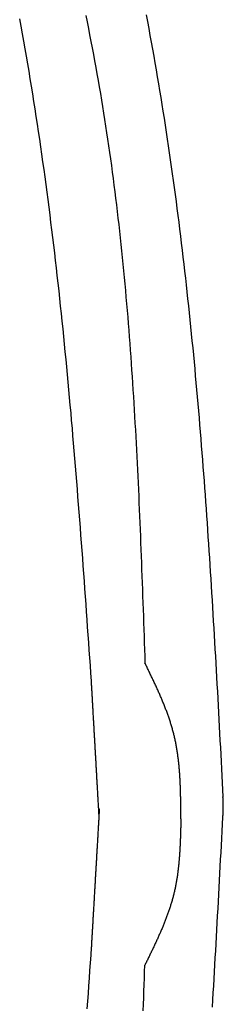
# Model space of a CAD drawing. Extents: x 715 to 7297, y -83 to 6060.
# Tile 83 of 93: x 5311 to 5399, y 4300 to 4721. Entities that reach past the tile are written whole.
import ezdxf

# ---------------------------------------------------------------- set-up
doc = ezdxf.new("R2010")
doc.units = 0
doc.layers.add('CAR', color=10, linetype='CONTINUOUS')

msp = doc.modelspace()

# ---------------------------------------------------------------- linework, layer by layer
at = {"layer": 'CAR'}
for points in [[(5339.75, 4723.02, 0), (5340.32, 4720.24, 0), (5340.88, 4717.46, 0), (5341.43, 4714.69, 0), (5341.98, 4711.91, 0), (5342.51, 4709.13, 0), (5343.04, 4706.34, 0), (5343.56, 4703.56, 0), (5344.07, 4700.78, 0), (5344.58, 4697.99, 0), (5345.07, 4695.2, 0), (5345.56, 4692.41, 0), (5346.04, 4689.62, 0), (5346.5, 4686.83, 0), (5346.96, 4684.04, 0), (5347.41, 4681.24, 0), (5347.86, 4678.45, 0), (5348.29, 4675.65, 0), (5348.72, 4672.85, 0), (5349.14, 4670.05, 0), (5349.55, 4667.25, 0), (5349.95, 4664.44, 0), (5350.34, 4661.64, 0), (5350.73, 4658.83, 0), (5351.11, 4656.03, 0), (5351.48, 4653.22, 0), (5351.84, 4650.41, 0), (5352.2, 4647.6, 0), (5352.55, 4644.79, 0), (5352.89, 4641.97, 0), (5353.22, 4639.16, 0), (5353.55, 4636.34, 0), (5353.87, 4633.53, 0), (5354.19, 4630.71, 0), (5354.5, 4627.89, 0), (5354.8, 4625.07, 0), (5355.09, 4622.25, 0), (5355.38, 4619.43, 0), (5355.66, 4616.61, 0), (5355.94, 4613.78, 0), (5356.21, 4610.96, 0), (5356.47, 4608.13, 0), (5356.73, 4605.31, 0), (5356.99, 4602.48, 0), (5357.23, 4599.65, 0), (5357.48, 4596.82, 0), (5357.71, 4593.99, 0), (5357.94, 4591.16, 0), (5358.17, 4588.33, 0), (5358.39, 4585.49, 0), (5358.61, 4582.66, 0), (5358.82, 4579.83, 0), (5359.02, 4576.99, 0), (5359.22, 4574.15, 0), (5359.42, 4571.32, 0), (5359.61, 4568.48, 0), (5359.8, 4565.64, 0), (5359.99, 4562.8, 0), (5360.17, 4559.96, 0), (5360.34, 4557.12, 0), (5360.51, 4554.28, 0), (5360.68, 4551.44, 0), (5360.84, 4548.6, 0), (5361, 4545.75, 0), (5361.16, 4542.91, 0), (5361.31, 4540.07, 0), (5361.46, 4537.22, 0), (5361.61, 4534.38, 0), (5361.75, 4531.53, 0), (5361.89, 4528.68, 0), (5362.03, 4525.84, 0), (5362.17, 4522.99, 0), (5362.3, 4520.14, 0), (5362.43, 4517.29, 0), (5362.55, 4514.44, 0), (5362.68, 4511.6, 0), (5362.8, 4508.75, 0), (5362.92, 4505.9, 0), (5363.04, 4503.05, 0), (5363.15, 4500.2, 0), (5363.27, 4497.35, 0), (5363.38, 4494.49, 0), (5363.49, 4491.64, 0), (5363.6, 4488.79, 0), (5363.7, 4485.94, 0), (5363.81, 4483.09, 0), (5363.91, 4480.24, 0), (5364.02, 4477.38, 0), (5364.12, 4474.53, 0), (5364.22, 4471.68, 0), (5364.32, 4468.82, 0), (5364.42, 4465.97, 0), (5364.51, 4463.12, 0), (5364.61, 4460.26, 0), (5364.71, 4457.41, 0), (5364.81, 4454.56, 0), (5364.9, 4451.7, 0), (5365, 4448.85, 0), (5365.1, 4446, 0)], [(5365.61, 4723.35, 0), (5366.17, 4720.4, 0), (5366.72, 4717.45, 0), (5367.26, 4714.5, 0), (5367.8, 4711.55, 0), (5368.33, 4708.6, 0), (5368.86, 4705.65, 0), (5369.38, 4702.7, 0), (5369.89, 4699.74, 0), (5370.4, 4696.79, 0), (5370.89, 4693.83, 0), (5371.39, 4690.87, 0), (5371.87, 4687.92, 0), (5372.35, 4684.96, 0), (5372.82, 4682, 0), (5373.29, 4679.04, 0), (5373.75, 4676.07, 0), (5374.2, 4673.11, 0), (5374.65, 4670.15, 0), (5375.09, 4667.18, 0), (5375.53, 4664.22, 0), (5375.96, 4661.25, 0), (5376.38, 4658.28, 0), (5376.8, 4655.31, 0), (5377.21, 4652.34, 0), (5377.62, 4649.37, 0), (5378.02, 4646.4, 0), (5378.41, 4643.43, 0), (5378.8, 4640.46, 0), (5379.19, 4637.48, 0), (5379.56, 4634.51, 0), (5379.94, 4631.53, 0), (5380.31, 4628.56, 0), (5380.67, 4625.58, 0), (5381.03, 4622.6, 0), (5381.38, 4619.62, 0), (5381.73, 4616.64, 0), (5382.07, 4613.66, 0), (5382.41, 4610.68, 0), (5382.74, 4607.7, 0), (5383.07, 4604.72, 0), (5383.39, 4601.74, 0), (5383.71, 4598.75, 0), (5384.03, 4595.77, 0), (5384.34, 4592.78, 0), (5384.64, 4589.8, 0), (5384.95, 4586.81, 0), (5385.24, 4583.82, 0), (5385.54, 4580.84, 0), (5385.83, 4577.85, 0), (5386.11, 4574.86, 0), (5386.39, 4571.87, 0), (5386.67, 4568.88, 0), (5386.94, 4565.89, 0), (5387.21, 4562.9, 0), (5387.48, 4559.91, 0), (5387.74, 4556.91, 0), (5387.99, 4553.92, 0), (5388.25, 4550.93, 0), (5388.5, 4547.93, 0), (5388.75, 4544.94, 0), (5388.99, 4541.94, 0), (5389.23, 4538.95, 0), (5389.47, 4535.95, 0), (5389.71, 4532.95, 0), (5389.94, 4529.96, 0), (5390.17, 4526.96, 0), (5390.39, 4523.96, 0), (5390.61, 4520.96, 0), (5390.83, 4517.96, 0), (5391.05, 4514.96, 0), (5391.26, 4511.96, 0), (5391.47, 4508.96, 0), (5391.68, 4505.96, 0), (5391.89, 4502.96, 0), (5392.09, 4499.96, 0), (5392.3, 4496.96, 0), (5392.49, 4493.96, 0), (5392.69, 4490.95, 0), (5392.89, 4487.95, 0), (5393.08, 4484.95, 0), (5393.27, 4481.94, 0), (5393.46, 4478.94, 0), (5393.64, 4475.94, 0), (5393.83, 4472.93, 0), (5394.01, 4469.93, 0), (5394.19, 4466.92, 0), (5394.37, 4463.92, 0), (5394.55, 4460.91, 0), (5394.73, 4457.9, 0), (5394.9, 4454.9, 0), (5395.07, 4451.89, 0), (5395.25, 4448.89, 0), (5395.42, 4445.88, 0), (5395.59, 4442.87, 0), (5395.75, 4439.87, 0), (5395.92, 4436.86, 0), (5396.09, 4433.85, 0), (5396.25, 4430.84, 0), (5396.42, 4427.84, 0), (5396.58, 4424.83, 0), (5396.74, 4421.82, 0), (5396.9, 4418.81, 0), (5397.07, 4415.8, 0), (5397.23, 4412.8, 0), (5397.39, 4409.79, 0), (5397.55, 4406.78, 0), (5397.71, 4403.77, 0), (5397.86, 4400.76, 0), (5398.02, 4397.76, 0), (5398.18, 4394.75, 0), (5398.34, 4391.74, 0), (5398.5, 4388.73, 0)], [(5342.19, 4438.39, 0), (5341.96, 4441.67, 0), (5341.73, 4444.95, 0), (5341.5, 4448.23, 0), (5341.27, 4451.51, 0), (5341.04, 4454.79, 0), (5340.81, 4458.07, 0), (5340.58, 4461.34, 0), (5340.34, 4464.62, 0), (5340.11, 4467.9, 0), (5339.88, 4471.18, 0), (5339.64, 4474.46, 0), (5339.41, 4477.74, 0), (5339.17, 4481.02, 0), (5338.93, 4484.29, 0), (5338.69, 4487.57, 0), (5338.45, 4490.85, 0), (5338.21, 4494.12, 0), (5337.96, 4497.4, 0), (5337.72, 4500.68, 0), (5337.47, 4503.95, 0), (5337.22, 4507.23, 0), (5336.97, 4510.5, 0), (5336.71, 4513.78, 0), (5336.45, 4517.05, 0), (5336.2, 4520.33, 0), (5335.93, 4523.6, 0), (5335.67, 4526.87, 0), (5335.4, 4530.15, 0), (5335.13, 4533.42, 0), (5334.86, 4536.69, 0), (5334.59, 4539.96, 0), (5334.31, 4543.23, 0), (5334.03, 4546.5, 0), (5333.74, 4549.77, 0), (5333.46, 4553.04, 0), (5333.16, 4556.3, 0), (5332.87, 4559.57, 0), (5332.57, 4562.84, 0), (5332.27, 4566.1, 0), (5331.96, 4569.37, 0), (5331.65, 4572.63, 0), (5331.34, 4575.89, 0), (5331.02, 4579.16, 0), (5330.7, 4582.42, 0), (5330.37, 4585.68, 0), (5330.04, 4588.94, 0), (5329.71, 4592.2, 0), (5329.37, 4595.46, 0), (5329.02, 4598.71, 0), (5328.67, 4601.97, 0), (5328.32, 4605.23, 0), (5327.96, 4608.48, 0), (5327.6, 4611.73, 0), (5327.23, 4614.99, 0), (5326.85, 4618.24, 0), (5326.47, 4621.49, 0), (5326.09, 4624.74, 0), (5325.69, 4627.99, 0), (5325.3, 4631.23, 0), (5324.89, 4634.48, 0), (5324.49, 4637.72, 0), (5324.07, 4640.97, 0), (5323.65, 4644.21, 0), (5323.22, 4647.45, 0), (5322.79, 4650.69, 0), (5322.35, 4653.93, 0), (5321.91, 4657.17, 0), (5321.45, 4660.41, 0), (5321, 4663.64, 0), (5320.53, 4666.87, 0), (5320.06, 4670.11, 0), (5319.58, 4673.34, 0), (5319.09, 4676.57, 0), (5318.6, 4679.8, 0), (5318.1, 4683.02, 0), (5317.59, 4686.25, 0), (5317.07, 4689.47, 0), (5316.55, 4692.7, 0), (5316.02, 4695.92, 0), (5315.48, 4699.14, 0), (5314.93, 4702.36, 0), (5314.38, 4705.57, 0), (5313.82, 4708.79, 0), (5313.25, 4712, 0), (5312.67, 4715.22, 0), (5312.08, 4718.43, 0), (5311.49, 4721.63, 0)], [(5380.48, 4379.31, 0), (5380.48, 4379.75, 0), (5380.48, 4380.19, 0), (5380.48, 4380.64, 0), (5380.48, 4381.08, 0), (5380.47, 4381.52, 0), (5380.47, 4381.96, 0), (5380.47, 4382.4, 0), (5380.47, 4382.84, 0), (5380.46, 4383.29, 0), (5380.46, 4383.73, 0), (5380.46, 4384.17, 0), (5380.45, 4384.61, 0), (5380.45, 4385.05, 0), (5380.44, 4385.49, 0), (5380.44, 4385.93, 0), (5380.43, 4386.37, 0), (5380.43, 4386.81, 0), (5380.42, 4387.25, 0), (5380.41, 4387.7, 0), (5380.41, 4388.14, 0), (5380.4, 4388.58, 0), (5380.39, 4389.02, 0), (5380.38, 4389.46, 0), (5380.37, 4389.9, 0), (5380.36, 4390.34, 0), (5380.35, 4390.77, 0), (5380.34, 4391.21, 0), (5380.32, 4391.65, 0), (5380.31, 4392.09, 0), (5380.29, 4392.53, 0), (5380.28, 4392.97, 0), (5380.26, 4393.41, 0), (5380.24, 4393.85, 0), (5380.23, 4394.28, 0), (5380.21, 4394.72, 0), (5380.19, 4395.16, 0), (5380.16, 4395.6, 0), (5380.14, 4396.03, 0), (5380.12, 4396.47, 0), (5380.09, 4396.91, 0), (5380.07, 4397.34, 0), (5380.04, 4397.78, 0), (5380.01, 4398.21, 0), (5379.98, 4398.65, 0), (5379.95, 4399.08, 0), (5379.92, 4399.52, 0), (5379.88, 4399.95, 0), (5379.85, 4400.38, 0), (5379.81, 4400.82, 0), (5379.77, 4401.25, 0), (5379.73, 4401.68, 0), (5379.69, 4402.12, 0), (5379.65, 4402.55, 0), (5379.61, 4402.98, 0), (5379.56, 4403.41, 0), (5379.51, 4403.84, 0), (5379.47, 4404.27, 0), (5379.41, 4404.7, 0), (5379.36, 4405.13, 0), (5379.31, 4405.56, 0), (5379.25, 4405.99, 0), (5379.19, 4406.42, 0), (5379.13, 4406.85, 0), (5379.07, 4407.28, 0), (5379.01, 4407.7, 0), (5378.94, 4408.13, 0), (5378.88, 4408.56, 0), (5378.81, 4408.98, 0), (5378.74, 4409.41, 0), (5378.66, 4409.83, 0), (5378.59, 4410.26, 0), (5378.51, 4410.68, 0), (5378.43, 4411.11, 0), (5378.35, 4411.53, 0), (5378.27, 4411.95, 0), (5378.18, 4412.37, 0), (5378.09, 4412.79, 0), (5378, 4413.22, 0), (5377.91, 4413.64, 0), (5377.81, 4414.06, 0), (5377.72, 4414.47, 0), (5377.62, 4414.89, 0), (5377.51, 4415.31, 0), (5377.41, 4415.73, 0), (5377.3, 4416.15, 0), (5377.19, 4416.56, 0), (5377.08, 4416.98, 0), (5376.97, 4417.39, 0), (5376.85, 4417.81, 0), (5376.73, 4418.22, 0), (5376.61, 4418.64, 0), (5376.49, 4419.05, 0), (5376.37, 4419.46, 0), (5376.24, 4419.88, 0), (5376.11, 4420.29, 0), (5375.98, 4420.7, 0), (5375.85, 4421.11, 0), (5375.71, 4421.52, 0), (5375.58, 4421.93, 0), (5375.44, 4422.34, 0), (5375.3, 4422.75, 0), (5375.16, 4423.16, 0), (5375.01, 4423.57, 0), (5374.87, 4423.97, 0), (5374.72, 4424.38, 0), (5374.57, 4424.79, 0), (5374.42, 4425.2, 0), (5374.27, 4425.6, 0), (5374.11, 4426.01, 0), (5373.96, 4426.41, 0), (5373.8, 4426.82, 0), (5373.64, 4427.22, 0), (5373.48, 4427.63, 0), (5373.32, 4428.03, 0), (5373.16, 4428.44, 0), (5373, 4428.84, 0), (5372.83, 4429.24, 0), (5372.67, 4429.65, 0), (5372.5, 4430.05, 0), (5372.33, 4430.45, 0), (5372.16, 4430.85, 0), (5371.99, 4431.26, 0), (5371.81, 4431.66, 0), (5371.64, 4432.06, 0), (5371.47, 4432.46, 0), (5371.29, 4432.86, 0), (5371.11, 4433.26, 0), (5370.93, 4433.66, 0), (5370.76, 4434.06, 0), (5370.58, 4434.46, 0), (5370.4, 4434.86, 0), (5370.21, 4435.26, 0), (5370.03, 4435.66, 0), (5369.85, 4436.06, 0), (5369.66, 4436.46, 0), (5369.48, 4436.86, 0), (5369.29, 4437.26, 0), (5369.11, 4437.65, 0), (5368.92, 4438.05, 0), (5368.73, 4438.45, 0), (5368.55, 4438.85, 0), (5368.36, 4439.25, 0), (5368.17, 4439.64, 0), (5367.98, 4440.04, 0), (5367.79, 4440.44, 0), (5367.6, 4440.84, 0), (5367.41, 4441.23, 0), (5367.22, 4441.63, 0), (5367.02, 4442.03, 0), (5366.83, 4442.43, 0), (5366.64, 4442.82, 0), (5366.45, 4443.22, 0), (5366.25, 4443.62, 0), (5366.06, 4444.01, 0), (5365.87, 4444.41, 0), (5365.68, 4444.81, 0), (5365.48, 4445.2, 0), (5365.29, 4445.6, 0), (5365.1, 4446, 0)], [(5345.56, 4379.04, 0), (5345.54, 4379.51, 0), (5345.51, 4379.98, 0), (5345.48, 4380.45, 0), (5345.46, 4380.91, 0), (5345.43, 4381.38, 0), (5345.4, 4381.85, 0), (5345.38, 4382.31, 0), (5345.35, 4382.78, 0), (5345.33, 4383.25, 0), (5345.3, 4383.72, 0), (5345.27, 4384.18, 0), (5345.25, 4384.65, 0), (5345.22, 4385.12, 0), (5345.19, 4385.59, 0), (5345.17, 4386.05, 0), (5345.14, 4386.52, 0), (5345.11, 4386.99, 0), (5345.09, 4387.46, 0), (5345.06, 4387.92, 0), (5345.03, 4388.39, 0), (5345.01, 4388.86, 0), (5344.98, 4389.32, 0), (5344.95, 4389.79, 0), (5344.93, 4390.26, 0), (5344.9, 4390.73, 0), (5344.87, 4391.19, 0), (5344.85, 4391.66, 0), (5344.82, 4392.13, 0), (5344.79, 4392.6, 0), (5344.77, 4393.06, 0), (5344.74, 4393.53, 0), (5344.71, 4394, 0), (5344.69, 4394.46, 0), (5344.66, 4394.93, 0), (5344.63, 4395.4, 0), (5344.61, 4395.87, 0), (5344.58, 4396.33, 0), (5344.55, 4396.8, 0), (5344.53, 4397.27, 0), (5344.5, 4397.74, 0), (5344.48, 4398.2, 0), (5344.45, 4398.67, 0), (5344.42, 4399.14, 0), (5344.4, 4399.6, 0), (5344.37, 4400.07, 0), (5344.34, 4400.54, 0), (5344.32, 4401.01, 0), (5344.29, 4401.47, 0), (5344.26, 4401.94, 0), (5344.24, 4402.41, 0), (5344.21, 4402.88, 0), (5344.18, 4403.34, 0), (5344.16, 4403.81, 0), (5344.13, 4404.28, 0), (5344.1, 4404.74, 0), (5344.08, 4405.21, 0), (5344.05, 4405.68, 0), (5344.02, 4406.15, 0), (5344, 4406.61, 0), (5343.97, 4407.08, 0), (5343.94, 4407.55, 0), (5343.92, 4408.02, 0), (5343.89, 4408.48, 0), (5343.86, 4408.95, 0), (5343.84, 4409.42, 0), (5343.81, 4409.88, 0), (5343.78, 4410.35, 0), (5343.76, 4410.82, 0), (5343.73, 4411.29, 0), (5343.7, 4411.75, 0), (5343.68, 4412.22, 0), (5343.65, 4412.69, 0), (5343.62, 4413.16, 0), (5343.6, 4413.62, 0), (5343.57, 4414.09, 0), (5343.55, 4414.56, 0), (5343.52, 4415.02, 0), (5343.49, 4415.49, 0), (5343.47, 4415.96, 0), (5343.44, 4416.43, 0), (5343.41, 4416.89, 0), (5343.39, 4417.36, 0), (5343.36, 4417.83, 0), (5343.33, 4418.3, 0), (5343.31, 4418.76, 0), (5343.28, 4419.23, 0), (5343.25, 4419.7, 0), (5343.23, 4420.16, 0), (5343.2, 4420.63, 0), (5343.17, 4421.1, 0), (5343.15, 4421.57, 0), (5343.12, 4422.03, 0), (5343.09, 4422.5, 0), (5343.07, 4422.97, 0), (5343.04, 4423.44, 0), (5343.01, 4423.9, 0), (5342.99, 4424.37, 0), (5342.96, 4424.84, 0), (5342.93, 4425.3, 0), (5342.91, 4425.77, 0), (5342.88, 4426.24, 0), (5342.85, 4426.71, 0), (5342.83, 4427.17, 0), (5342.8, 4427.64, 0), (5342.77, 4428.11, 0), (5342.75, 4428.58, 0), (5342.72, 4429.04, 0), (5342.69, 4429.51, 0), (5342.67, 4429.98, 0), (5342.64, 4430.45, 0), (5342.62, 4430.91, 0), (5342.59, 4431.38, 0), (5342.56, 4431.85, 0), (5342.54, 4432.31, 0), (5342.51, 4432.78, 0), (5342.48, 4433.25, 0), (5342.46, 4433.72, 0), (5342.43, 4434.18, 0), (5342.4, 4434.65, 0), (5342.38, 4435.12, 0), (5342.35, 4435.59, 0), (5342.32, 4436.05, 0), (5342.3, 4436.52, 0), (5342.27, 4436.99, 0), (5342.24, 4437.45, 0), (5342.22, 4437.92, 0), (5342.19, 4438.39, 0)], [(5398.47, 4379.99, 0), (5398.47, 4380.04, 0), (5398.47, 4380.1, 0), (5398.48, 4380.15, 0), (5398.48, 4380.21, 0), (5398.48, 4380.26, 0), (5398.49, 4380.32, 0), (5398.49, 4380.37, 0), (5398.49, 4380.43, 0), (5398.5, 4380.48, 0), (5398.5, 4380.54, 0), (5398.5, 4380.6, 0), (5398.51, 4380.65, 0), (5398.51, 4380.71, 0), (5398.51, 4380.76, 0), (5398.52, 4380.82, 0), (5398.52, 4380.87, 0), (5398.52, 4380.93, 0), (5398.53, 4380.98, 0), (5398.53, 4381.04, 0), (5398.53, 4381.09, 0), (5398.54, 4381.15, 0), (5398.54, 4381.2, 0), (5398.54, 4381.26, 0), (5398.55, 4381.31, 0), (5398.55, 4381.37, 0), (5398.55, 4381.42, 0), (5398.55, 4381.48, 0), (5398.56, 4381.54, 0), (5398.56, 4381.59, 0), (5398.56, 4381.65, 0), (5398.57, 4381.7, 0), (5398.57, 4381.76, 0), (5398.57, 4381.81, 0), (5398.57, 4381.87, 0), (5398.58, 4381.92, 0), (5398.58, 4381.98, 0), (5398.58, 4382.03, 0), (5398.59, 4382.09, 0), (5398.59, 4382.14, 0), (5398.59, 4382.2, 0), (5398.59, 4382.25, 0), (5398.6, 4382.31, 0), (5398.6, 4382.36, 0), (5398.6, 4382.42, 0), (5398.6, 4382.48, 0), (5398.61, 4382.53, 0), (5398.61, 4382.59, 0), (5398.61, 4382.64, 0), (5398.61, 4382.7, 0), (5398.61, 4382.75, 0), (5398.62, 4382.81, 0), (5398.62, 4382.86, 0), (5398.62, 4382.92, 0), (5398.62, 4382.97, 0), (5398.62, 4383.03, 0), (5398.63, 4383.08, 0), (5398.63, 4383.14, 0), (5398.63, 4383.19, 0), (5398.63, 4383.25, 0), (5398.63, 4383.3, 0), (5398.63, 4383.36, 0), (5398.64, 4383.42, 0), (5398.64, 4383.47, 0), (5398.64, 4383.53, 0), (5398.64, 4383.58, 0), (5398.64, 4383.64, 0), (5398.64, 4383.69, 0), (5398.64, 4383.75, 0), (5398.64, 4383.8, 0), (5398.64, 4383.86, 0), (5398.65, 4383.91, 0), (5398.65, 4383.97, 0), (5398.65, 4384.02, 0), (5398.65, 4384.08, 0), (5398.65, 4384.13, 0), (5398.65, 4384.19, 0), (5398.65, 4384.24, 0), (5398.65, 4384.3, 0), (5398.65, 4384.36, 0), (5398.65, 4384.41, 0), (5398.65, 4384.47, 0), (5398.65, 4384.52, 0), (5398.65, 4384.58, 0), (5398.65, 4384.63, 0), (5398.65, 4384.69, 0), (5398.65, 4384.74, 0), (5398.65, 4384.8, 0), (5398.65, 4384.85, 0), (5398.65, 4384.91, 0), (5398.65, 4384.96, 0), (5398.65, 4385.02, 0), (5398.65, 4385.07, 0), (5398.64, 4385.13, 0), (5398.64, 4385.18, 0), (5398.64, 4385.24, 0), (5398.64, 4385.3, 0), (5398.64, 4385.35, 0), (5398.64, 4385.41, 0), (5398.64, 4385.46, 0), (5398.64, 4385.52, 0), (5398.64, 4385.57, 0), (5398.63, 4385.63, 0), (5398.63, 4385.68, 0), (5398.63, 4385.74, 0), (5398.63, 4385.79, 0), (5398.63, 4385.85, 0), (5398.63, 4385.9, 0), (5398.63, 4385.96, 0), (5398.62, 4386.01, 0), (5398.62, 4386.07, 0), (5398.62, 4386.13, 0), (5398.62, 4386.18, 0), (5398.62, 4386.24, 0), (5398.62, 4386.29, 0), (5398.61, 4386.35, 0), (5398.61, 4386.4, 0), (5398.61, 4386.46, 0), (5398.61, 4386.51, 0), (5398.61, 4386.57, 0), (5398.6, 4386.62, 0), (5398.6, 4386.68, 0), (5398.6, 4386.73, 0), (5398.6, 4386.79, 0), (5398.59, 4386.84, 0), (5398.59, 4386.9, 0), (5398.59, 4386.95, 0), (5398.59, 4387.01, 0), (5398.58, 4387.07, 0), (5398.58, 4387.12, 0), (5398.58, 4387.18, 0), (5398.58, 4387.23, 0), (5398.57, 4387.29, 0), (5398.57, 4387.34, 0), (5398.57, 4387.4, 0), (5398.57, 4387.45, 0), (5398.56, 4387.51, 0), (5398.56, 4387.56, 0), (5398.56, 4387.62, 0), (5398.56, 4387.67, 0), (5398.55, 4387.73, 0), (5398.55, 4387.78, 0), (5398.55, 4387.84, 0), (5398.55, 4387.9, 0), (5398.54, 4387.95, 0), (5398.54, 4388.01, 0), (5398.54, 4388.06, 0), (5398.53, 4388.12, 0), (5398.53, 4388.17, 0), (5398.53, 4388.23, 0), (5398.53, 4388.28, 0), (5398.52, 4388.34, 0), (5398.52, 4388.39, 0), (5398.52, 4388.45, 0), (5398.51, 4388.5, 0), (5398.51, 4388.56, 0), (5398.51, 4388.61, 0), (5398.51, 4388.67, 0), (5398.5, 4388.72, 0), (5398.5, 4388.78, 0)], [(5345.57, 4383.61, 0), (5345.54, 4383.15, 0), (5345.51, 4382.68, 0), (5345.49, 4382.21, 0), (5345.46, 4381.75, 0), (5345.43, 4381.28, 0), (5345.4, 4380.81, 0), (5345.38, 4380.34, 0), (5345.35, 4379.88, 0), (5345.32, 4379.41, 0), (5345.3, 4378.94, 0), (5345.27, 4378.47, 0), (5345.24, 4378.01, 0), (5345.22, 4377.54, 0), (5345.19, 4377.07, 0), (5345.16, 4376.61, 0), (5345.13, 4376.14, 0), (5345.11, 4375.67, 0), (5345.08, 4375.2, 0), (5345.05, 4374.74, 0), (5345.03, 4374.27, 0), (5345, 4373.8, 0), (5344.97, 4373.33, 0), (5344.95, 4372.87, 0), (5344.92, 4372.4, 0), (5344.89, 4371.93, 0), (5344.87, 4371.47, 0), (5344.84, 4371, 0), (5344.81, 4370.53, 0), (5344.78, 4370.06, 0), (5344.76, 4369.6, 0), (5344.73, 4369.13, 0), (5344.7, 4368.66, 0), (5344.68, 4368.19, 0), (5344.65, 4367.73, 0), (5344.62, 4367.26, 0), (5344.6, 4366.79, 0), (5344.57, 4366.33, 0), (5344.54, 4365.86, 0), (5344.51, 4365.39, 0), (5344.49, 4364.92, 0), (5344.46, 4364.46, 0), (5344.43, 4363.99, 0), (5344.41, 4363.52, 0), (5344.38, 4363.05, 0), (5344.35, 4362.59, 0), (5344.33, 4362.12, 0), (5344.3, 4361.65, 0), (5344.27, 4361.19, 0), (5344.25, 4360.72, 0), (5344.22, 4360.25, 0), (5344.19, 4359.78, 0), (5344.16, 4359.32, 0), (5344.14, 4358.85, 0), (5344.11, 4358.38, 0), (5344.08, 4357.92, 0), (5344.06, 4357.45, 0), (5344.03, 4356.98, 0), (5344, 4356.51, 0), (5343.98, 4356.05, 0), (5343.95, 4355.58, 0), (5343.92, 4355.11, 0), (5343.89, 4354.64, 0), (5343.87, 4354.18, 0), (5343.84, 4353.71, 0), (5343.81, 4353.24, 0), (5343.79, 4352.78, 0), (5343.76, 4352.31, 0), (5343.73, 4351.84, 0), (5343.71, 4351.37, 0), (5343.68, 4350.91, 0), (5343.65, 4350.44, 0), (5343.62, 4349.97, 0), (5343.6, 4349.5, 0), (5343.57, 4349.04, 0), (5343.54, 4348.57, 0), (5343.52, 4348.1, 0), (5343.49, 4347.64, 0), (5343.46, 4347.17, 0), (5343.44, 4346.7, 0), (5343.41, 4346.23, 0), (5343.38, 4345.77, 0), (5343.36, 4345.3, 0), (5343.33, 4344.83, 0), (5343.3, 4344.36, 0), (5343.27, 4343.9, 0), (5343.25, 4343.43, 0), (5343.22, 4342.96, 0), (5343.19, 4342.5, 0), (5343.17, 4342.03, 0), (5343.14, 4341.56, 0), (5343.11, 4341.09, 0), (5343.09, 4340.63, 0), (5343.06, 4340.16, 0), (5343.03, 4339.69, 0), (5343, 4339.22, 0), (5342.98, 4338.76, 0), (5342.95, 4338.29, 0), (5342.92, 4337.82, 0), (5342.9, 4337.36, 0), (5342.87, 4336.89, 0), (5342.84, 4336.42, 0), (5342.82, 4335.95, 0), (5342.79, 4335.49, 0), (5342.76, 4335.02, 0), (5342.73, 4334.55, 0), (5342.71, 4334.08, 0), (5342.68, 4333.62, 0), (5342.65, 4333.15, 0), (5342.63, 4332.68, 0), (5342.6, 4332.22, 0), (5342.57, 4331.75, 0), (5342.55, 4331.28, 0), (5342.52, 4330.81, 0), (5342.49, 4330.35, 0), (5342.47, 4329.88, 0), (5342.44, 4329.41, 0), (5342.41, 4328.94, 0), (5342.38, 4328.48, 0), (5342.36, 4328.01, 0), (5342.33, 4327.54, 0), (5342.3, 4327.08, 0), (5342.28, 4326.61, 0), (5342.25, 4326.14, 0), (5342.22, 4325.67, 0), (5342.2, 4325.21, 0), (5342.17, 4324.74, 0), (5342.14, 4324.27, 0)], [(5380.48, 4379.31, 0), (5380.48, 4378.9, 0), (5380.47, 4378.48, 0), (5380.46, 4378.06, 0), (5380.45, 4377.65, 0), (5380.44, 4377.23, 0), (5380.43, 4376.82, 0), (5380.42, 4376.4, 0), (5380.41, 4375.99, 0), (5380.4, 4375.57, 0), (5380.39, 4375.16, 0), (5380.38, 4374.74, 0), (5380.37, 4374.33, 0), (5380.36, 4373.91, 0), (5380.34, 4373.5, 0), (5380.33, 4373.08, 0), (5380.32, 4372.67, 0), (5380.31, 4372.26, 0), (5380.29, 4371.84, 0), (5380.28, 4371.43, 0), (5380.26, 4371.01, 0), (5380.25, 4370.6, 0), (5380.23, 4370.19, 0), (5380.22, 4369.77, 0), (5380.2, 4369.36, 0), (5380.18, 4368.94, 0), (5380.16, 4368.53, 0), (5380.15, 4368.12, 0), (5380.13, 4367.71, 0), (5380.1, 4367.29, 0), (5380.08, 4366.88, 0), (5380.06, 4366.47, 0), (5380.04, 4366.06, 0), (5380.01, 4365.65, 0), (5379.99, 4365.23, 0), (5379.96, 4364.82, 0), (5379.94, 4364.41, 0), (5379.91, 4364, 0), (5379.88, 4363.59, 0), (5379.85, 4363.18, 0), (5379.82, 4362.77, 0), (5379.78, 4362.36, 0), (5379.75, 4361.95, 0), (5379.72, 4361.54, 0), (5379.68, 4361.13, 0), (5379.64, 4360.72, 0), (5379.6, 4360.32, 0), (5379.56, 4359.91, 0), (5379.52, 4359.5, 0), (5379.48, 4359.09, 0), (5379.44, 4358.69, 0), (5379.39, 4358.28, 0), (5379.34, 4357.87, 0), (5379.3, 4357.47, 0), (5379.25, 4357.06, 0), (5379.19, 4356.66, 0), (5379.14, 4356.25, 0), (5379.09, 4355.85, 0), (5379.03, 4355.44, 0), (5378.97, 4355.04, 0), (5378.91, 4354.64, 0), (5378.85, 4354.23, 0), (5378.79, 4353.83, 0), (5378.72, 4353.43, 0), (5378.66, 4353.03, 0), (5378.59, 4352.63, 0), (5378.52, 4352.23, 0), (5378.45, 4351.83, 0), (5378.37, 4351.43, 0), (5378.3, 4351.03, 0), (5378.22, 4350.63, 0), (5378.14, 4350.23, 0), (5378.06, 4349.83, 0), (5377.97, 4349.44, 0), (5377.89, 4349.04, 0), (5377.8, 4348.64, 0), (5377.71, 4348.25, 0), (5377.62, 4347.85, 0), (5377.52, 4347.46, 0), (5377.42, 4347.06, 0), (5377.32, 4346.67, 0), (5377.22, 4346.28, 0), (5377.12, 4345.88, 0), (5377.02, 4345.49, 0), (5376.91, 4345.1, 0), (5376.8, 4344.71, 0), (5376.69, 4344.32, 0), (5376.57, 4343.93, 0), (5376.46, 4343.54, 0), (5376.34, 4343.15, 0), (5376.22, 4342.76, 0), (5376.1, 4342.37, 0), (5375.98, 4341.98, 0), (5375.86, 4341.59, 0), (5375.73, 4341.21, 0), (5375.6, 4340.82, 0), (5375.47, 4340.43, 0), (5375.34, 4340.05, 0), (5375.21, 4339.66, 0), (5375.07, 4339.28, 0), (5374.94, 4338.89, 0), (5374.8, 4338.51, 0), (5374.66, 4338.12, 0), (5374.52, 4337.74, 0), (5374.38, 4337.36, 0), (5374.24, 4336.98, 0), (5374.09, 4336.59, 0), (5373.94, 4336.21, 0), (5373.8, 4335.83, 0), (5373.65, 4335.45, 0), (5373.5, 4335.07, 0), (5373.34, 4334.68, 0), (5373.19, 4334.3, 0), (5373.04, 4333.92, 0), (5372.88, 4333.54, 0), (5372.72, 4333.16, 0), (5372.57, 4332.78, 0), (5372.41, 4332.41, 0), (5372.25, 4332.03, 0), (5372.09, 4331.65, 0), (5371.92, 4331.27, 0), (5371.76, 4330.89, 0), (5371.59, 4330.51, 0), (5371.43, 4330.14, 0), (5371.26, 4329.76, 0), (5371.1, 4329.38, 0), (5370.93, 4329, 0), (5370.76, 4328.63, 0), (5370.59, 4328.25, 0), (5370.42, 4327.87, 0), (5370.25, 4327.5, 0), (5370.07, 4327.12, 0), (5369.9, 4326.75, 0), (5369.73, 4326.37, 0), (5369.55, 4326, 0), (5369.38, 4325.62, 0), (5369.2, 4325.25, 0), (5369.02, 4324.87, 0), (5368.85, 4324.5, 0), (5368.67, 4324.12, 0), (5368.49, 4323.75, 0), (5368.31, 4323.37, 0), (5368.13, 4323, 0), (5367.95, 4322.62, 0), (5367.77, 4322.25, 0), (5367.59, 4321.88, 0), (5367.41, 4321.5, 0), (5367.23, 4321.13, 0), (5367.05, 4320.75, 0), (5366.87, 4320.38, 0), (5366.69, 4320.01, 0), (5366.5, 4319.63, 0), (5366.32, 4319.26, 0), (5366.14, 4318.89, 0), (5365.96, 4318.51, 0), (5365.77, 4318.14, 0), (5365.59, 4317.77, 0), (5365.41, 4317.39, 0), (5365.22, 4317.02, 0), (5365.04, 4316.65, 0)], [(5393.98, 4298.79, 0), (5394.16, 4301.8, 0), (5394.34, 4304.8, 0), (5394.52, 4307.81, 0), (5394.69, 4310.81, 0), (5394.87, 4313.82, 0), (5395.04, 4316.82, 0), (5395.21, 4319.83, 0), (5395.38, 4322.84, 0), (5395.55, 4325.84, 0), (5395.72, 4328.85, 0), (5395.89, 4331.86, 0), (5396.06, 4334.87, 0), (5396.22, 4337.87, 0), (5396.38, 4340.88, 0), (5396.55, 4343.89, 0), (5396.71, 4346.9, 0), (5396.87, 4349.9, 0), (5397.03, 4352.91, 0), (5397.19, 4355.92, 0), (5397.35, 4358.93, 0), (5397.51, 4361.94, 0), (5397.67, 4364.95, 0), (5397.83, 4367.95, 0), (5397.99, 4370.96, 0), (5398.15, 4373.97, 0), (5398.31, 4376.98, 0), (5398.47, 4379.99, 0)], [(5342.14, 4324.27, 0), (5341.91, 4320.99, 0), (5341.68, 4317.71, 0), (5341.44, 4314.43, 0), (5341.21, 4311.16, 0), (5340.98, 4307.88, 0), (5340.74, 4304.6, 0), (5340.51, 4301.32, 0), (5340.27, 4298.04, 0)], [(5364.36, 4297.18, 0), (5364.46, 4299.96, 0), (5364.56, 4302.74, 0), (5364.66, 4305.52, 0), (5364.75, 4308.3, 0), (5364.85, 4311.08, 0), (5364.94, 4313.86, 0), (5365.04, 4316.65, 0)]]:
    msp.add_polyline3d(points, dxfattribs=at)

doc.saveas('drawing.dxf')
